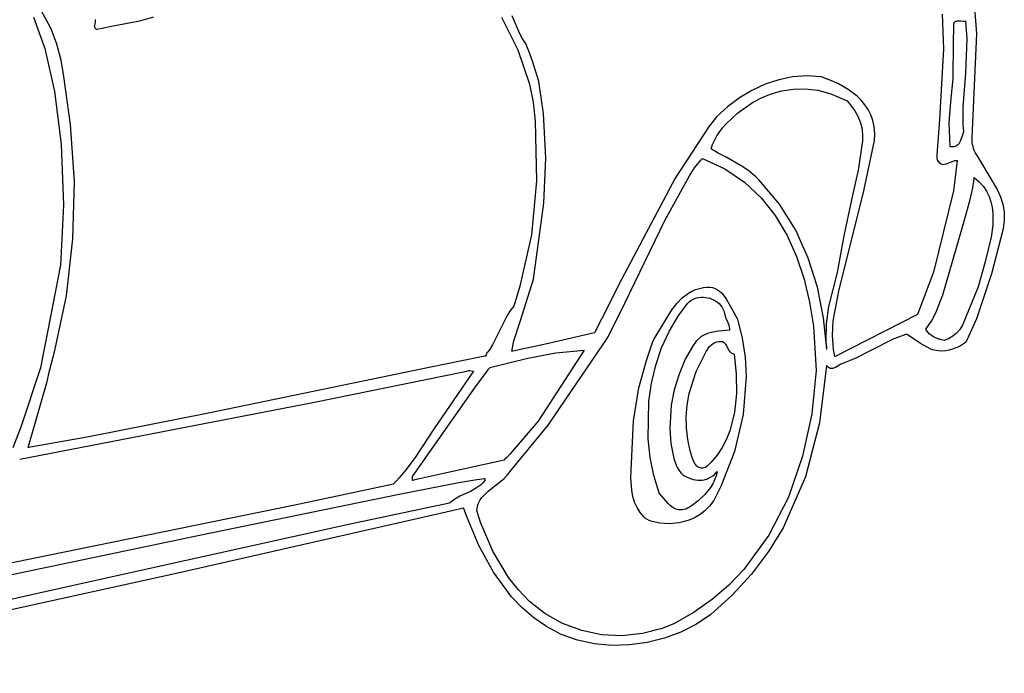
# Model space of a CAD drawing. Extents: x 21.3 to 51.6, y -34 to 34.1.
# Tile 109 of 117: x 46.1 to 49.5, y 19.1 to 21.4. Entities that reach past the tile are written whole.
import ezdxf

# ---------------------------------------------------------------- set-up
doc = ezdxf.new("R2010")
doc.units = 0

msp = doc.modelspace()

# ---------------------------------------------------------------- linework, layer by layer
at = {"layer": 'Layer 1', "color": 7, "linetype": 'CONTINUOUS'}
for p, q in [((46.161045, 21.387245), (46.10727, 21.488376)), ((49.363716, 21.490444), (49.37373, 21.370806)), ((47.788599, 21.369967), (47.761069, 21.432806)), ((49.254771, 21.4389), (49.259163, 21.318167)), ((46.100287, 21.427767), (46.138726, 21.318977)), ((46.312171, 21.39735), (46.31239, 21.400056)), ((46.31232, 21.394699), (46.312171, 21.39735)), ((46.31239, 21.400056), (46.313524, 21.405603)), ((46.313524, 21.405603), (46.314903, 21.411281)), ((46.314903, 21.411281), (46.315707, 21.417027)), ((46.315707, 21.417027), (46.315638, 21.419906)), ((46.46784, 21.413818), (46.36456, 21.394293)), ((46.517006, 21.428634), (46.46784, 21.413818)), ((47.724207, 21.427865), (47.781057, 21.315123)), ((49.294861, 21.393658), (49.29502, 21.40651)), ((49.29502, 21.40651), (49.295044, 21.408414)), ((49.295045, 21.408422), (49.296602, 21.410183)), ((49.296602, 21.410183), (49.298279, 21.411641)), ((49.298279, 21.411641), (49.300064, 21.412823)), ((49.300064, 21.412823), (49.301948, 21.413755)), ((49.301948, 21.413755), (49.303917, 21.414461)), ((49.303917, 21.414461), (49.305962, 21.414969)), ((49.305962, 21.414969), (49.310232, 21.41549)), ((49.310232, 21.41549), (49.319181, 21.415276)), ((49.319181, 21.415276), (49.327572, 21.414769)), ((49.327572, 21.414769), (49.331564, 21.414843)), ((49.331564, 21.414843), (49.33532, 21.415366)), ((49.33532, 21.415366), (49.340118, 21.353026)), ((46.18093, 21.333924), (46.161045, 21.387245)), ((46.312565, 21.393397), (46.31232, 21.394699)), ((46.312941, 21.392112), (46.312565, 21.393397)), ((46.31346, 21.390845), (46.312941, 21.392112)), ((46.314135, 21.389596), (46.31346, 21.390845)), ((46.314979, 21.388367), (46.314135, 21.389596)), ((46.316005, 21.387159), (46.314979, 21.388367)), ((46.317225, 21.385972), (46.316005, 21.387159)), ((46.318652, 21.384808), (46.317225, 21.385972)), ((46.318709, 21.38482), (46.318659, 21.384808)), ((46.318909, 21.384868), (46.318709, 21.38482)), ((46.319309, 21.384964), (46.318909, 21.384868)), ((46.325723, 21.386459), (46.319309, 21.384964)), ((46.33861, 21.389262), (46.325723, 21.386459)), ((46.36456, 21.394293), (46.33861, 21.389262)), ((47.795997, 21.355007), (47.788599, 21.369967)), ((49.294217, 21.341863), (49.294861, 21.393658)), ((49.37373, 21.370806), (49.357312, 21.010194)), ((46.195813, 21.278968), (46.18093, 21.333924)), ((47.804994, 21.341183), (47.795997, 21.355007)), ((47.810309, 21.334827), (47.804994, 21.341183)), ((47.810364, 21.334697), (47.81034, 21.334765)), ((47.810556, 21.334153), (47.810364, 21.334697)), ((47.811327, 21.331979), (47.810556, 21.334153)), ((47.81288, 21.327635), (47.811327, 21.331979)), ((49.292635, 21.21458), (49.294217, 21.341863)), ((49.340118, 21.353026), (49.334964, 21.234172)), ((46.138726, 21.318977), (46.172682, 21.170206)), ((47.781057, 21.315123), (47.821529, 21.195438)), ((47.819196, 21.310312), (47.81288, 21.327635)), ((47.831937, 21.275722), (47.819196, 21.310312)), ((49.259163, 21.318167), (49.245517, 21.072643)), ((46.205443, 21.22253), (46.195813, 21.278968)), ((47.854383, 21.205024), (47.831937, 21.275722)), ((49.334964, 21.234172), (49.326248, 21.116514)), ((46.228082, 21.056044), (46.205443, 21.22253)), ((47.821529, 21.195438), (47.834471, 21.132624)), ((47.870551, 21.09416), (47.854383, 21.205024)), ((48.639702, 21.195323), (48.593992, 21.17407)), ((48.686959, 21.211136), (48.639702, 21.195323)), ((48.735313, 21.221013), (48.686959, 21.211136)), ((48.784316, 21.22446), (48.735313, 21.221013)), ((48.83352, 21.220981), (48.784316, 21.22446)), ((48.834137, 21.220855), (48.83352, 21.220981)), ((48.83502, 21.220564), (48.834137, 21.220855)), ((48.838602, 21.219368), (48.83502, 21.220564)), ((48.845979, 21.216807), (48.838602, 21.219368)), ((48.861456, 21.210986), (48.845979, 21.216807)), ((48.894268, 21.196339), (48.861456, 21.210986)), ((48.927587, 21.177292), (48.894268, 21.196339)), ((49.285815, 21.146936), (49.292635, 21.21458)), ((46.172682, 21.170206), (46.196498, 20.987223)), ((48.593992, 21.17407), (48.550275, 21.147871)), ((48.627182, 21.148181), (48.661021, 21.162071)), ((48.661021, 21.162071), (48.697589, 21.172497)), ((48.697589, 21.172497), (48.736737, 21.178576)), ((48.736737, 21.178576), (48.778318, 21.17942)), ((48.778318, 21.17942), (48.822183, 21.174145)), ((48.822183, 21.174145), (48.868186, 21.161867)), ((48.868186, 21.161867), (48.92421, 21.137587)), ((48.959046, 21.153367), (48.927587, 21.177292)), ((47.834471, 21.132624), (47.841936, 21.067634)), ((48.550275, 21.147871), (48.509001, 21.117221)), ((48.54351, 21.094588), (48.596218, 21.131714)), ((48.596218, 21.131714), (48.627182, 21.148181)), ((48.92421, 21.137587), (48.938891, 21.120575)), ((48.97334, 21.139427), (48.959046, 21.153367)), ((48.986281, 21.12409), (48.97334, 21.139427)), ((48.997575, 21.107296), (48.986281, 21.12409)), ((49.279, 21.060914), (49.285815, 21.146936)), ((47.878281, 20.938357), (47.870551, 21.09416)), ((48.509001, 21.117221), (48.470618, 21.082615)), ((48.504079, 21.057774), (48.54351, 21.094588)), ((48.938891, 21.120575), (48.951555, 21.102799)), ((48.951555, 21.102799), (48.962004, 21.084144)), ((49.006925, 21.088986), (48.997575, 21.107296)), ((49.326248, 21.116514), (49.326595, 21.055669)), ((46.241846, 20.857674), (46.228082, 21.056044)), ((47.841936, 21.067634), (47.846172, 20.859659)), ((48.470618, 21.082615), (48.442701, 21.046017)), ((48.491557, 21.043441), (48.502252, 21.055825)), ((48.502252, 21.055825), (48.504079, 21.057774)), ((48.962004, 21.084144), (48.970044, 21.064496)), ((48.970044, 21.064496), (48.97548, 21.043742)), ((49.014037, 21.069099), (49.006925, 21.088986)), ((49.018614, 21.047578), (49.014037, 21.069099)), ((49.245517, 21.072643), (49.235889, 20.948842)), ((49.282543, 20.977877), (49.279, 21.060914)), ((49.326595, 21.055669), (49.327581, 21.040081)), ((48.442701, 21.046017), (48.327844, 20.868692)), ((48.472152, 21.015701), (48.491557, 21.043441)), ((48.97548, 21.043742), (48.978117, 21.021767)), ((48.978117, 21.021767), (48.977758, 20.998458)), ((49.02036, 21.024362), (49.018614, 21.047578)), ((49.01898, 20.999392), (49.02036, 21.024362)), ((49.328378, 21.030639), (49.323233, 21.015315)), ((49.327581, 21.040081), (49.328235, 21.03222)), ((49.328235, 21.03222), (49.328324, 21.031234)), ((49.328324, 21.031234), (49.32837, 21.03074)), ((49.32837, 21.03074), (49.328375, 21.030679)), ((46.196498, 20.987223), (46.204514, 20.775794)), ((48.457164, 20.985896), (48.472152, 21.015701)), ((48.977758, 20.998458), (48.963151, 20.897262)), ((48.982404, 20.824802), (49.01898, 20.999392)), ((49.310835, 20.987065), (49.308368, 20.9845)), ((49.313013, 20.989934), (49.310835, 20.987065)), ((49.314937, 20.993067), (49.313013, 20.989934)), ((49.318173, 20.999979), (49.314937, 20.993067)), ((49.323233, 21.015315), (49.318173, 20.999979)), ((49.357312, 21.010194), (49.35784, 20.992391)), ((49.35784, 20.992391), (49.359221, 20.983175)), ((48.45199, 20.970929), (48.457164, 20.985896)), ((48.452084, 20.970865), (48.452034, 20.970897)), ((48.45249, 20.970609), (48.452084, 20.970865)), ((48.454114, 20.969592), (48.45249, 20.970609)), ((48.457372, 20.967583), (48.454114, 20.969592)), ((48.463925, 20.963657), (48.457372, 20.967583)), ((48.477154, 20.956112), (48.463925, 20.963657)), ((48.503914, 20.941774), (48.477154, 20.956112)), ((49.282627, 20.97786), (49.282584, 20.977865)), ((49.282713, 20.977851), (49.282627, 20.97786)), ((49.285408, 20.977612), (49.282713, 20.977851)), ((49.29039, 20.977558), (49.285408, 20.977612)), ((49.294861, 20.978035), (49.29039, 20.977558)), ((49.298858, 20.979006), (49.294861, 20.978035)), ((49.302416, 20.980433), (49.298858, 20.979006)), ((49.305574, 20.982277), (49.302416, 20.980433)), ((49.308368, 20.9845), (49.305574, 20.982277)), ((49.359221, 20.983175), (49.361588, 20.973778)), ((49.361588, 20.973778), (49.365122, 20.964222)), ((49.365122, 20.964222), (49.370003, 20.954528)), ((49.370003, 20.954528), (49.376413, 20.944718)), ((47.871833, 20.781878), (47.878281, 20.938357)), ((48.394916, 20.905335), (48.416585, 20.931443)), ((48.416585, 20.931443), (48.422755, 20.937526)), ((48.422755, 20.937526), (48.422805, 20.937573)), ((48.422818, 20.937585), (48.42287, 20.937573)), ((48.42287, 20.937573), (48.500277, 20.901553)), ((48.557097, 20.912255), (48.503914, 20.941774)), ((49.235889, 20.948842), (49.235326, 20.939908)), ((49.235326, 20.939908), (49.235503, 20.937905)), ((49.235503, 20.937905), (49.235908, 20.935969)), ((49.235908, 20.935969), (49.236522, 20.934099)), ((49.236522, 20.934099), (49.237325, 20.932299)), ((49.237325, 20.932299), (49.238298, 20.93057)), ((49.238298, 20.93057), (49.240676, 20.927333)), ((49.240676, 20.927333), (49.243503, 20.924403)), ((49.243503, 20.924403), (49.246622, 20.921797)), ((49.246622, 20.921797), (49.253122, 20.917614)), ((49.261648, 20.917728), (49.268053, 20.919444)), ((49.268053, 20.919444), (49.292019, 20.928487)), ((49.292019, 20.928487), (49.29837, 20.929978)), ((49.306152, 20.930592), (49.293907, 20.824942)), ((49.29837, 20.929978), (49.305175, 20.930635)), ((49.305175, 20.930635), (49.306066, 20.930646)), ((49.306066, 20.930646), (49.306122, 20.930646)), ((49.306149, 20.930646), (49.306152, 20.930592)), ((49.376413, 20.944718), (49.38794, 20.926746)), ((49.38794, 20.926746), (49.445576, 20.829824)), ((48.376984, 20.877047), (48.394916, 20.905335)), ((48.500277, 20.901553), (48.56775, 20.855703)), ((48.58264, 20.894875), (48.557097, 20.912255)), ((48.606899, 20.874283), (48.58264, 20.894875)), ((48.963151, 20.897262), (48.939441, 20.793974)), ((49.253122, 20.917614), (49.254688, 20.916794)), ((49.254688, 20.916794), (49.254737, 20.91677)), ((49.254769, 20.916756), (49.261648, 20.917728)), ((46.236981, 20.65799), (46.241846, 20.857674)), ((47.846172, 20.859659), (47.828201, 20.672881)), ((48.327844, 20.868692), (48.130918, 20.497544)), ((48.293199, 20.72501), (48.376984, 20.877047)), ((48.56775, 20.855703), (48.625831, 20.801167)), ((48.618491, 20.862638), (48.606899, 20.874283)), ((48.689304, 20.778595), (48.618491, 20.862638)), ((49.360946, 20.835182), (49.364532, 20.858347)), ((49.364532, 20.858347), (49.365812, 20.870187)), ((49.365812, 20.870187), (49.365846, 20.87056)), ((49.365846, 20.87056), (49.365863, 20.870747)), ((49.365863, 20.870747), (49.365871, 20.87084)), ((49.365871, 20.87084), (49.365875, 20.870887)), ((49.365892, 20.870916), (49.383081, 20.856401)), ((49.383081, 20.856401), (49.397251, 20.840672)), ((48.896026, 20.476983), (48.982404, 20.824802)), ((49.293907, 20.824942), (49.223904, 20.542371)), ((49.350707, 20.790411), (49.360946, 20.835182)), ((49.397251, 20.840672), (49.408612, 20.823845)), ((49.408612, 20.823845), (49.417378, 20.806037)), ((49.445576, 20.829824), (49.456543, 20.804665)), ((47.835648, 20.518756), (47.871833, 20.781878)), ((48.625831, 20.801167), (48.675061, 20.739085)), ((48.939441, 20.793974), (48.913175, 20.669474)), ((49.32623, 20.703097), (49.350707, 20.790411)), ((49.417378, 20.806037), (49.423761, 20.787367)), ((49.423761, 20.787367), (49.427974, 20.767952)), ((49.456543, 20.804665), (49.464736, 20.778687)), ((46.204514, 20.775794), (46.193291, 20.566813)), ((48.745936, 20.688121), (48.689304, 20.778595)), ((49.427974, 20.767952), (49.430229, 20.747909)), ((49.430229, 20.747909), (49.429715, 20.706409)), ((49.464736, 20.778687), (49.46946, 20.751665)), ((49.46946, 20.751665), (49.470014, 20.723376)), ((48.152771, 20.435608), (48.293199, 20.72501)), ((48.675061, 20.739085), (48.715982, 20.670599)), ((49.470014, 20.723376), (49.465703, 20.693596)), ((48.789524, 20.591877), (48.745936, 20.688121)), ((49.256964, 20.464527), (49.32623, 20.703097)), ((49.429715, 20.706409), (49.423919, 20.663808)), ((49.465703, 20.693596), (49.425532, 20.536705)), ((46.214059, 20.461073), (46.236981, 20.65799)), ((47.828201, 20.672881), (47.788663, 20.494087)), ((48.715982, 20.670599), (48.749135, 20.59685)), ((48.913175, 20.669474), (48.889428, 20.541757)), ((49.423919, 20.663808), (49.403285, 20.579056)), ((48.749135, 20.59685), (48.775061, 20.518981)), ((48.821203, 20.490521), (48.789524, 20.591877)), ((49.403285, 20.579056), (49.379765, 20.491756)), ((46.193291, 20.566813), (46.123852, 20.210791)), ((49.223904, 20.542371), (49.172455, 20.404536)), ((47.790412, 20.374674), (47.835648, 20.518756)), ((48.775061, 20.518981), (48.794302, 20.438132)), ((48.889428, 20.541757), (48.86018, 20.423251)), ((49.425532, 20.536705), (49.373293, 20.381013)), ((47.788663, 20.494087), (47.775647, 20.450786)), ((48.130918, 20.497544), (48.084097, 20.403756)), ((48.37373, 20.470065), (48.385607, 20.476707)), ((48.385607, 20.476707), (48.39826, 20.48216)), ((48.39826, 20.48216), (48.411749, 20.486313)), ((48.411749, 20.486313), (48.426022, 20.489069)), ((48.426022, 20.489069), (48.437362, 20.49064)), ((48.437362, 20.49064), (48.447795, 20.490563)), ((48.447795, 20.490563), (48.457384, 20.488981)), ((48.457384, 20.488981), (48.466191, 20.486035)), ((48.466191, 20.486035), (48.474279, 20.481866)), ((48.474279, 20.481866), (48.481711, 20.476617)), ((48.481711, 20.476617), (48.488549, 20.470429)), ((48.842108, 20.384715), (48.821203, 20.490521)), ((48.876308, 20.374048), (48.896026, 20.476983)), ((49.379765, 20.491756), (49.325432, 20.358307)), ((46.173652, 20.271003), (46.214059, 20.461073)), ((47.775647, 20.450786), (47.768691, 20.429358)), ((48.332855, 20.433841), (48.352081, 20.45366)), ((48.352081, 20.45366), (48.37373, 20.470065)), ((48.488549, 20.470429), (48.494856, 20.463443)), ((48.494856, 20.463443), (48.506128, 20.447649)), ((48.506128, 20.447649), (48.525061, 20.41273)), ((49.232648, 20.401495), (49.256964, 20.464527)), ((47.755398, 20.410352), (47.745123, 20.394477)), ((47.767263, 20.425088), (47.755398, 20.410352)), ((47.767298, 20.42519), (47.767263, 20.425088)), ((47.767354, 20.425357), (47.767298, 20.42519)), ((47.767801, 20.42669), (47.767354, 20.425357)), ((47.768691, 20.429358), (47.767801, 20.42669)), ((48.095499, 20.32022), (48.152771, 20.435608)), ((48.25703, 20.314816), (48.315593, 20.411501)), ((48.315593, 20.411501), (48.332855, 20.433841)), ((48.525061, 20.41273), (48.543654, 20.379256)), ((48.794302, 20.438132), (48.807399, 20.355445)), ((48.86018, 20.423251), (48.851827, 20.362847)), ((47.745123, 20.394477), (47.727657, 20.36035)), ((47.767794, 20.304154), (47.790412, 20.374674)), ((48.084097, 20.403756), (48.060528, 20.356998)), ((48.543654, 20.379256), (48.56019, 20.313925)), ((48.853377, 20.275116), (48.842108, 20.384715)), ((48.873332, 20.323306), (48.876308, 20.374048)), ((49.168599, 20.395893), (48.882371, 20.249827)), ((49.168655, 20.395927), (49.168599, 20.395893)), ((49.168764, 20.396171), (49.168655, 20.395927)), ((49.168982, 20.39666), (49.168764, 20.396171)), ((49.172455, 20.404536), (49.168982, 20.39666)), ((49.197831, 20.344544), (49.216879, 20.372072)), ((49.216879, 20.372072), (49.232648, 20.401495)), ((49.373293, 20.381013), (49.33942, 20.306639)), ((47.727657, 20.36035), (47.693292, 20.28985)), ((48.060528, 20.356998), (48.048662, 20.333677)), ((48.807399, 20.355445), (48.817265, 20.20148)), ((48.851827, 20.362847), (48.850539, 20.303388)), ((49.197876, 20.344431), (49.197849, 20.344484)), ((49.198766, 20.342743), (49.197876, 20.344431)), ((49.200733, 20.339465), (49.198766, 20.342743)), ((49.205368, 20.333317), (49.200733, 20.339465)), ((49.315667, 20.343987), (49.304314, 20.331159)), ((49.325432, 20.358307), (49.315667, 20.343987)), ((47.760327, 20.268192), (47.767794, 20.304154)), ((48.047784, 20.332023), (47.877205, 20.292179)), ((48.047825, 20.332038), (48.047784, 20.332023)), ((48.047918, 20.33222), (48.047825, 20.332038)), ((48.048662, 20.333677), (48.047918, 20.33222)), ((48.084693, 20.302162), (48.095499, 20.32022)), ((48.248511, 20.298027), (48.253433, 20.309057)), ((48.253433, 20.309057), (48.25703, 20.314816)), ((48.56019, 20.313925), (48.569985, 20.247678)), ((48.850539, 20.303388), (48.851634, 20.289075)), ((48.877182, 20.273841), (48.873332, 20.323306)), ((49.085932, 20.311226), (48.999668, 20.267274)), ((49.131085, 20.32785), (49.085932, 20.311226)), ((49.131197, 20.32784), (49.131085, 20.32785)), ((49.131266, 20.32779), (49.131197, 20.32784)), ((49.131404, 20.327692), (49.131266, 20.32779)), ((49.133604, 20.326121), (49.131404, 20.327692)), ((49.137944, 20.323027), (49.133604, 20.326121)), ((49.146431, 20.317019), (49.137944, 20.323027)), ((49.179363, 20.295064), (49.146431, 20.317019)), ((49.210829, 20.327724), (49.205368, 20.333317)), ((49.216993, 20.322706), (49.210829, 20.327724)), ((49.223734, 20.318279), (49.216993, 20.322706)), ((49.230926, 20.314462), (49.223734, 20.318279)), ((49.246165, 20.308728), (49.230926, 20.314462)), ((49.261707, 20.305646), (49.246165, 20.308728)), ((49.262057, 20.305756), (49.261767, 20.305664)), ((49.262634, 20.305942), (49.262057, 20.305756)), ((49.267158, 20.307519), (49.262634, 20.305942)), ((49.275731, 20.311138), (49.267158, 20.307519)), ((49.291095, 20.320113), (49.275731, 20.311138)), ((49.304314, 20.331159), (49.291095, 20.320113)), ((49.33942, 20.306639), (49.337085, 20.302093)), ((46.155199, 20.200092), (46.173652, 20.271003)), ((47.682365, 20.273272), (47.676262, 20.265317)), ((47.693292, 20.28985), (47.682365, 20.273272)), ((47.877205, 20.292179), (47.764367, 20.268477)), ((48.01171, 20.272315), (47.851975, 20.025012)), ((47.886824, 20.01135), (48.07829, 20.294078)), ((47.913103, 20.263123), (48.01171, 20.272315)), ((48.07829, 20.294078), (48.084693, 20.302162)), ((48.228038, 20.235794), (48.242391, 20.281137)), ((48.242391, 20.281137), (48.248511, 20.298027)), ((48.851634, 20.289075), (48.852422, 20.282038)), ((48.852422, 20.282038), (48.852879, 20.278553)), ((48.852879, 20.278553), (48.853124, 20.276819)), ((48.853124, 20.276819), (48.85325, 20.275954)), ((48.85325, 20.275954), (48.853314, 20.275522)), ((48.853314, 20.275522), (48.853346, 20.275306)), ((48.853346, 20.275306), (48.853363, 20.275198)), ((48.853363, 20.275198), (48.853371, 20.275144)), ((48.88219, 20.249773), (48.877182, 20.273841)), ((49.214806, 20.275605), (49.179363, 20.295064)), ((49.220959, 20.273422), (49.214806, 20.275605)), ((49.227483, 20.271664), (49.220959, 20.273422)), ((49.240484, 20.269402), (49.227483, 20.271664)), ((49.25337, 20.268717), (49.240484, 20.269402)), ((49.266083, 20.269499), (49.25337, 20.268717)), ((49.27856, 20.271635), (49.266083, 20.269499)), ((49.290743, 20.275012), (49.27856, 20.271635)), ((49.313982, 20.285044), (49.290743, 20.275012)), ((49.335317, 20.298699), (49.313982, 20.285044)), ((49.335463, 20.298975), (49.335317, 20.298699)), ((49.335611, 20.299259), (49.335463, 20.298975)), ((49.335907, 20.299825), (49.335611, 20.299259)), ((49.337085, 20.302093), (49.335907, 20.299825)), ((47.649462, 20.247251), (47.479556, 20.212339)), ((47.666148, 20.25068), (47.649462, 20.247251)), ((47.669612, 20.251391), (47.666148, 20.25068)), ((47.669939, 20.251459), (47.669612, 20.251391)), ((47.670019, 20.251475), (47.669939, 20.251459)), ((47.670057, 20.251526), (47.670046, 20.251486)), ((47.67011, 20.251709), (47.670057, 20.251526)), ((47.670631, 20.253533), (47.67011, 20.251709)), ((47.672243, 20.259172), (47.670631, 20.253533)), ((47.672761, 20.260981), (47.672243, 20.259172)), ((47.672812, 20.261159), (47.672761, 20.260981)), ((47.672925, 20.261318), (47.672873, 20.261258)), ((47.673028, 20.261438), (47.672925, 20.261318)), ((47.676262, 20.265317), (47.673028, 20.261438)), ((47.683944, 20.211203), (47.816247, 20.244041)), ((47.76033, 20.268146), (47.760327, 20.268192)), ((47.760446, 20.268154), (47.76033, 20.268146)), ((47.760678, 20.268171), (47.760446, 20.268154)), ((47.764367, 20.268477), (47.760678, 20.268171)), ((47.816247, 20.244041), (47.913103, 20.263123)), ((48.201265, 20.140991), (48.228038, 20.235794)), ((48.569985, 20.247678), (48.573474, 20.180995)), ((48.882371, 20.249827), (48.882199, 20.249745)), ((48.934433, 20.235527), (48.923234, 20.231073)), ((48.956488, 20.245321), (48.934433, 20.235527)), ((48.999668, 20.267274), (48.956488, 20.245321)), ((46.123852, 20.210791), (46.05727, 20.007717)), ((47.479556, 20.212339), (46.70201, 20.051857)), ((47.602741, 20.199228), (47.610678, 20.200953)), ((47.610678, 20.200953), (47.612662, 20.201385)), ((47.612662, 20.201385), (47.61291, 20.201439)), ((47.61291, 20.201439), (47.613034, 20.201466)), ((47.613034, 20.201466), (47.613099, 20.20148)), ((47.613109, 20.201478), (47.613151, 20.20147)), ((47.613151, 20.20147), (47.613332, 20.201434)), ((47.613332, 20.201434), (47.615125, 20.201075)), ((47.615125, 20.201075), (47.626989, 20.198701)), ((47.674697, 20.199007), (47.679829, 20.205797)), ((47.679829, 20.205797), (47.6824, 20.209185)), ((47.6824, 20.209185), (47.683687, 20.210877)), ((47.683687, 20.210877), (47.683848, 20.211088)), ((47.683848, 20.211088), (47.683929, 20.211194)), ((48.817265, 20.20148), (48.801509, 20.051125)), ((48.85334, 20.217565), (48.828763, 20.019899)), ((48.853392, 20.218129), (48.85334, 20.217565)), ((48.853441, 20.218067), (48.853392, 20.218129)), ((48.85423, 20.217099), (48.853441, 20.218067)), ((48.855805, 20.215331), (48.85423, 20.217099)), ((48.858939, 20.212432), (48.855805, 20.215331)), ((48.862056, 20.210325), (48.858939, 20.212432)), ((48.863609, 20.209546), (48.862056, 20.210325)), ((48.865158, 20.20894), (48.863609, 20.209546)), ((48.866704, 20.208496), (48.865158, 20.20894)), ((48.868246, 20.208207), (48.866704, 20.208496)), ((48.869786, 20.208064), (48.868246, 20.208207)), ((48.871324, 20.208057), (48.869786, 20.208064)), ((48.874393, 20.208418), (48.871324, 20.208057)), ((48.877455, 20.209222), (48.874393, 20.208418)), ((48.883567, 20.211876), (48.877455, 20.209222)), ((48.889679, 20.215458), (48.883567, 20.211876)), ((48.901969, 20.223166), (48.889679, 20.215458)), ((48.908181, 20.226172), (48.901969, 20.223166)), ((48.911312, 20.227218), (48.908181, 20.226172)), ((48.914461, 20.227866), (48.911312, 20.227218)), ((48.914567, 20.227897), (48.914461, 20.227866)), ((48.914745, 20.22796), (48.914567, 20.227897)), ((48.917583, 20.228975), (48.914745, 20.22796)), ((48.923234, 20.231073), (48.917583, 20.228975)), ((46.147723, 20.163266), (46.155199, 20.200092)), ((47.075918, 20.090911), (47.586861, 20.195786)), ((47.626989, 20.198701), (47.490704, 20.000264)), ((47.586861, 20.195786), (47.602741, 20.199228)), ((47.634094, 20.144074), (47.674697, 20.199007)), ((48.573474, 20.180995), (48.56328, 20.04824)), ((46.081155, 19.933427), (46.147723, 20.163266)), ((47.415888, 19.833438), (47.634094, 20.144074)), ((48.182724, 20.026544), (48.201265, 20.140991)), ((46.052048, 19.893157), (47.075918, 20.090911)), ((46.70201, 20.051857), (46.298294, 19.972375)), ((48.56328, 20.04824), (48.533099, 19.919496)), ((48.801509, 20.051125), (48.769765, 19.90347)), ((46.05727, 20.007717), (46.028615, 19.932822)), ((47.490704, 20.000264), (47.42523, 19.899678)), ((47.851975, 20.025012), (47.755196, 19.911917)), ((47.758487, 19.855789), (47.886824, 20.01135)), ((48.172973, 19.829621), (48.182724, 20.026544)), ((48.828763, 20.019899), (48.779593, 19.831544)), ((46.239694, 19.96145), (46.088935, 19.935382)), ((46.298294, 19.972375), (46.239694, 19.96145)), ((46.081474, 19.933507), (46.081187, 19.933434)), ((46.082047, 19.933653), (46.081474, 19.933507)), ((46.084342, 19.934235), (46.082047, 19.933653)), ((46.088935, 19.935382), (46.084342, 19.934235)), ((46.051989, 19.893144), (46.052048, 19.893157)), ((47.42523, 19.899678), (47.389116, 19.851948)), ((47.741989, 19.898405), (47.735283, 19.891705)), ((47.755196, 19.911917), (47.741989, 19.898405)), ((48.533099, 19.919496), (48.486418, 19.798603)), ((48.769765, 19.90347), (48.720712, 19.761877)), ((47.733923, 19.890368), (47.471612, 19.832339)), ((47.734018, 19.890453), (47.733966, 19.890401)), ((47.73444, 19.890871), (47.734018, 19.890453)), ((47.735283, 19.891705), (47.73444, 19.890871)), ((47.369709, 19.829088), (47.359605, 19.817954)), ((47.389116, 19.851948), (47.369709, 19.829088)), ((47.415879, 19.820383), (47.415879, 19.833387)), ((47.439862, 19.825086), (47.42416, 19.821459)), ((47.471612, 19.832339), (47.439862, 19.825086)), ((47.639109, 19.822876), (47.657922, 19.825653)), ((47.657922, 19.825653), (47.664005, 19.826313)), ((47.664005, 19.826313), (47.666192, 19.826455)), ((47.666192, 19.826455), (47.667069, 19.826479)), ((47.667069, 19.826479), (47.667168, 19.82648)), ((47.667168, 19.82648), (47.667217, 19.82648)), ((47.667265, 19.826456), (47.667265, 19.826352)), ((47.667265, 19.826352), (47.667265, 19.825277)), ((47.667265, 19.825277), (47.667265, 19.819535)), ((47.678785, 19.78242), (47.73333, 19.826196)), ((47.73333, 19.826196), (47.745012, 19.838561)), ((47.745012, 19.838561), (47.758487, 19.855789)), ((48.176547, 19.785204), (48.172973, 19.829621)), ((48.779593, 19.831544), (48.702039, 19.655326)), ((47.34919, 19.80703), (47.007205, 19.733892)), ((47.349292, 19.80712), (47.349251, 19.807078)), ((47.349374, 19.807204), (47.349292, 19.80712)), ((47.349539, 19.807373), (47.349374, 19.807204)), ((47.349868, 19.807711), (47.349539, 19.807373)), ((47.350525, 19.808388), (47.349868, 19.807711)), ((47.351837, 19.809744), (47.350525, 19.808388)), ((47.354445, 19.812467), (47.351837, 19.809744)), ((47.359605, 19.817954), (47.354445, 19.812467)), ((47.363058, 19.770363), (47.576428, 19.811824)), ((47.415879, 19.819628), (47.415879, 19.820383)), ((47.415879, 19.819556), (47.415879, 19.819628)), ((47.41599, 19.819561), (47.415929, 19.819547)), ((47.416112, 19.81959), (47.41599, 19.819561)), ((47.416355, 19.819646), (47.416112, 19.81959)), ((47.42416, 19.821459), (47.416355, 19.819646)), ((47.576428, 19.811824), (47.639109, 19.822876)), ((47.634693, 19.791427), (47.616716, 19.781659)), ((47.651713, 19.803635), (47.634693, 19.791427)), ((47.659704, 19.811045), (47.651713, 19.803635)), ((47.667265, 19.819535), (47.659704, 19.811045)), ((48.486418, 19.798603), (48.461274, 19.749696)), ((46.682053, 19.631108), (47.363058, 19.770363)), ((47.579926, 19.764442), (47.562133, 19.75449)), ((47.616716, 19.781659), (47.579926, 19.764442)), ((47.650929, 19.752124), (47.655497, 19.758736)), ((47.655497, 19.758736), (47.666293, 19.771037)), ((47.666293, 19.771037), (47.678785, 19.78242)), ((48.180602, 19.764313), (48.176547, 19.785204)), ((48.186632, 19.744427), (48.180602, 19.764313)), ((48.720712, 19.761877), (48.65303, 19.629706)), ((47.007205, 19.733892), (45.827762, 19.492723)), ((47.543629, 19.740363), (47.199523, 19.667167)), ((47.543929, 19.740624), (47.543682, 19.740395)), ((47.544425, 19.741077), (47.543929, 19.740624)), ((47.545422, 19.741973), (47.544425, 19.741077)), ((47.562133, 19.75449), (47.545422, 19.741973)), ((47.586682, 19.722019), (47.55808, 19.715122)), ((47.592877, 19.723513), (47.586682, 19.722019)), ((47.593467, 19.723656), (47.592877, 19.723513)), ((47.593612, 19.72369), (47.593467, 19.723656)), ((47.593748, 19.72342), (47.593654, 19.723701)), ((47.594263, 19.721879), (47.593748, 19.72342)), ((47.639999, 19.721522), (47.641476, 19.729889)), ((47.641476, 19.729889), (47.643841, 19.737747)), ((47.643841, 19.737747), (47.647018, 19.745144)), ((47.647018, 19.745144), (47.650929, 19.752124)), ((48.194981, 19.725643), (48.186632, 19.744427)), ((48.205996, 19.708055), (48.194981, 19.725643)), ((48.446685, 19.730522), (48.430819, 19.714429)), ((48.461274, 19.749696), (48.446685, 19.730522)), ((47.55808, 19.715122), (46.601455, 19.497095)), ((47.596344, 19.715716), (47.594263, 19.721879)), ((47.605007, 19.691073), (47.596344, 19.715716)), ((47.645538, 19.593611), (47.605007, 19.691073)), ((47.639489, 19.712599), (47.639999, 19.721522)), ((47.639509, 19.712525), (47.639494, 19.712574)), ((47.639568, 19.712328), (47.639509, 19.712525)), ((47.639807, 19.711541), (47.639568, 19.712328)), ((47.640767, 19.708394), (47.639807, 19.711541)), ((47.644707, 19.695832), (47.640767, 19.708394)), ((47.65308, 19.670856), (47.644707, 19.695832)), ((48.220023, 19.691759), (48.205996, 19.708055)), ((48.221649, 19.690121), (48.220023, 19.691759)), ((48.223554, 19.68833), (48.221649, 19.690121)), ((48.226137, 19.686478), (48.223554, 19.68833)), ((48.396317, 19.690595), (48.378214, 19.682412)), ((48.413941, 19.701194), (48.396317, 19.690595)), ((48.430819, 19.714429), (48.413941, 19.701194)), ((47.199523, 19.667167), (46.253651, 19.457737)), ((47.694068, 19.573604), (47.65308, 19.670856)), ((48.229366, 19.684591), (48.226137, 19.686478)), ((48.237626, 19.680827), (48.229366, 19.684591)), ((48.248068, 19.677259), (48.237626, 19.680827)), ((48.274433, 19.6716), (48.248068, 19.677259)), ((48.306332, 19.66939), (48.274433, 19.6716)), ((48.341635, 19.672402), (48.306332, 19.66939)), ((48.359898, 19.676422), (48.341635, 19.672402)), ((48.378214, 19.682412), (48.359898, 19.676422)), ((48.702039, 19.655326), (48.651433, 19.572651)), ((45.085063, 19.296028), (46.682053, 19.631108)), ((48.65303, 19.629706), (48.565397, 19.510316)), ((47.69661, 19.500672), (47.645538, 19.593611)), ((47.749409, 19.482404), (47.694068, 19.573604)), ((48.651433, 19.572651), (48.592309, 19.49407)), ((46.601455, 19.497095), (45.098042, 19.168846)), ((47.759737, 19.415908), (47.69661, 19.500672)), ((48.565397, 19.510316), (48.513686, 19.456465)), ((48.592309, 19.49407), (48.524193, 19.419937)), ((46.253651, 19.457737), (44.856049, 19.149834)), ((47.783447, 19.439827), (47.749409, 19.482404)), ((48.513686, 19.456465), (48.456493, 19.407069)), ((47.796296, 19.377733), (47.759737, 19.415908)), ((47.822254, 19.399666), (47.783447, 19.439827)), ((48.524193, 19.419937), (48.450716, 19.354143)), ((47.875002, 19.357373), (47.822254, 19.399666)), ((48.456493, 19.407069), (48.393651, 19.362549)), ((47.836438, 19.342971), (47.796296, 19.377733)), ((47.936802, 19.322473), (47.875002, 19.357373)), ((48.393651, 19.362549), (48.324997, 19.323325)), ((48.450716, 19.354143), (48.401191, 19.320635)), ((47.880352, 19.31208), (47.836438, 19.342971)), ((47.931868, 19.284854), (47.880352, 19.31208)), ((48.00301, 19.29795), (47.936802, 19.322473)), ((48.324997, 19.323325), (48.28271, 19.305482)), ((48.401191, 19.320635), (48.347262, 19.293077)), ((47.988153, 19.264733), (47.931868, 19.284854)), ((48.072164, 19.283897), (48.00301, 19.29795)), ((48.142805, 19.280405), (48.072164, 19.283897)), ((48.213474, 19.28757), (48.142805, 19.280405)), ((48.28271, 19.305482), (48.213474, 19.28757)), ((48.347262, 19.293077), (48.289947, 19.271684)), ((48.047151, 19.25207), (47.988153, 19.264733)), ((48.107847, 19.246649), (48.047151, 19.25207)), ((48.169222, 19.248254), (48.107847, 19.246649)), ((48.230261, 19.256671), (48.169222, 19.248254)), ((48.289947, 19.271684), (48.230261, 19.256671))]:
    msp.add_line(p, q, dxfattribs=at)
at = {"layer": 'Layer 1', "color": 8, "linetype": 'CONTINUOUS'}
for p, q in [((48.375855, 20.439306), (48.381973, 20.443955)), ((48.381973, 20.443955), (48.388514, 20.447799)), ((48.388514, 20.447799), (48.395407, 20.450859)), ((48.395407, 20.450859), (48.402583, 20.453153)), ((48.402583, 20.453153), (48.409971, 20.454701)), ((48.409971, 20.454701), (48.417502, 20.455524)), ((48.417502, 20.455524), (48.425104, 20.45564)), ((48.425104, 20.45564), (48.432709, 20.455068)), ((48.432709, 20.455068), (48.447644, 20.451944)), ((48.447644, 20.451944), (48.454833, 20.449429)), ((48.454833, 20.449429), (48.461745, 20.446306)), ((48.461745, 20.446306), (48.468307, 20.442594)), ((48.468307, 20.442594), (48.474451, 20.438312)), ((48.33764, 20.390094), (48.37023, 20.433834)), ((48.37023, 20.433834), (48.375855, 20.439306)), ((48.474451, 20.438312), (48.480106, 20.43348)), ((48.480106, 20.43348), (48.485202, 20.428118)), ((48.485202, 20.428118), (48.489669, 20.422245)), ((48.489669, 20.422245), (48.493437, 20.415881)), ((48.493437, 20.415881), (48.496435, 20.409045)), ((48.496435, 20.409045), (48.498041, 20.403981)), ((48.306229, 20.336682), (48.33764, 20.390094)), ((48.498041, 20.403981), (48.49921, 20.398701)), ((48.49921, 20.398701), (48.501042, 20.390714)), ((48.501042, 20.390714), (48.503871, 20.383036)), ((48.503871, 20.383036), (48.510572, 20.367866)), ((48.477321, 20.337919), (48.458405, 20.334564)), ((48.515871, 20.341755), (48.477321, 20.337919)), ((48.510572, 20.367866), (48.513471, 20.360003)), ((48.513471, 20.360003), (48.515419, 20.351707)), ((48.515419, 20.351707), (48.515885, 20.347339)), ((48.515889, 20.341918), (48.51588, 20.341772)), ((48.515885, 20.347339), (48.515932, 20.342793)), ((48.515905, 20.342211), (48.515889, 20.341918)), ((48.515932, 20.342793), (48.515905, 20.342211)), ((48.280292, 20.279539), (48.306229, 20.336682)), ((48.413834, 20.316438), (48.400336, 20.302642)), ((48.416686, 20.31864), (48.413834, 20.316438)), ((48.418722, 20.319845), (48.416686, 20.31864)), ((48.422856, 20.322114), (48.418722, 20.319845)), ((48.440146, 20.329487), (48.422856, 20.322114)), ((48.458405, 20.334564), (48.440146, 20.329487)), ((48.259843, 20.2194), (48.280292, 20.279539)), ((48.387171, 20.285066), (48.362504, 20.241004)), ((48.400336, 20.302642), (48.387171, 20.285066)), ((48.435231, 20.267689), (48.445762, 20.283834)), ((48.445762, 20.283834), (48.446102, 20.284328)), ((48.446102, 20.284328), (48.446271, 20.284575)), ((48.446271, 20.284575), (48.446356, 20.284698)), ((48.446356, 20.284698), (48.446399, 20.28476)), ((48.446435, 20.284812), (48.454465, 20.291896)), ((48.454465, 20.291896), (48.463193, 20.297502)), ((48.463193, 20.297502), (48.467819, 20.299617)), ((48.467819, 20.299617), (48.47262, 20.301201)), ((48.47262, 20.301201), (48.477595, 20.302201)), ((48.477595, 20.302201), (48.482746, 20.302563)), ((48.482746, 20.302563), (48.488071, 20.302233)), ((48.488071, 20.302233), (48.490799, 20.301792)), ((48.490799, 20.301792), (48.49218, 20.3015)), ((48.49218, 20.3015), (48.492223, 20.30149)), ((48.492267, 20.301479), (48.495085, 20.299454)), ((48.495085, 20.299454), (48.497593, 20.297241)), ((48.497593, 20.297241), (48.501834, 20.292361)), ((48.501834, 20.292361), (48.505304, 20.287073)), ((48.505304, 20.287073), (48.511182, 20.276202)), ((48.511182, 20.276202), (48.514216, 20.271085)), ((48.514216, 20.271085), (48.517731, 20.26649)), ((48.362504, 20.241004), (48.341165, 20.189104)), ((48.399753, 20.197595), (48.435231, 20.267689)), ((48.517731, 20.26649), (48.519767, 20.264461)), ((48.519767, 20.264461), (48.52204, 20.262649)), ((48.52204, 20.262649), (48.52459, 20.261085)), ((48.52459, 20.261085), (48.527456, 20.259796)), ((48.527456, 20.259796), (48.529887, 20.259015)), ((48.529887, 20.259015), (48.532544, 20.258425)), ((48.532544, 20.258425), (48.539167, 20.190178)), ((48.244893, 20.157004), (48.259843, 20.2194)), ((48.341165, 20.189104), (48.324484, 20.134222)), ((48.376145, 20.121091), (48.399753, 20.197595)), ((48.539167, 20.190178), (48.539787, 20.121957)), ((48.235457, 20.093087), (48.244893, 20.157004)), ((48.324484, 20.134222), (48.313792, 20.081209)), ((48.369307, 20.081442), (48.376145, 20.121091)), ((48.539787, 20.121957), (48.53288, 20.055414)), ((48.233176, 19.963639), (48.235457, 20.093087)), ((48.313792, 20.081209), (48.308363, 19.999542)), ((48.366053, 20.041398), (48.369307, 20.081442)), ((48.366591, 20.001363), (48.366053, 20.041398)), ((48.53288, 20.055414), (48.51692, 19.992203)), ((48.308363, 19.999542), (48.312057, 19.947244)), ((48.371126, 19.961739), (48.366591, 20.001363)), ((48.240358, 19.899583), (48.233176, 19.963639)), ((48.379862, 19.922928), (48.371126, 19.961739)), ((48.505068, 19.962363), (48.49038, 19.933976)), ((48.51692, 19.992203), (48.505068, 19.962363)), ((48.312057, 19.947244), (48.322358, 19.8957)), ((48.49038, 19.933976), (48.472665, 19.907249)), ((48.253105, 19.836953), (48.240358, 19.899583)), ((48.322358, 19.8957), (48.330572, 19.872971)), ((48.386861, 19.899663), (48.379862, 19.922928)), ((48.392703, 19.88368), (48.386861, 19.899663)), ((48.472665, 19.907249), (48.451734, 19.882387)), ((48.330572, 19.872971), (48.335548, 19.86285)), ((48.335548, 19.86285), (48.341143, 19.853742)), ((48.396498, 19.876598), (48.392703, 19.88368)), ((48.398706, 19.873434), (48.396498, 19.876598)), ((48.401154, 19.870579), (48.398706, 19.873434)), ((48.40387, 19.868075), (48.401154, 19.870579)), ((48.406878, 19.865965), (48.40387, 19.868075)), ((48.410206, 19.864292), (48.406878, 19.865965)), ((48.413879, 19.863099), (48.410206, 19.864292)), ((48.417923, 19.862428), (48.413879, 19.863099)), ((48.422363, 19.862323), (48.417923, 19.862428)), ((48.427227, 19.862826), (48.422363, 19.862323)), ((48.43254, 19.863979), (48.427227, 19.862826)), ((48.432623, 19.864049), (48.432574, 19.864006)), ((48.43302, 19.864396), (48.432623, 19.864049)), ((48.433809, 19.86509), (48.43302, 19.864396)), ((48.440002, 19.870721), (48.433809, 19.86509)), ((48.451734, 19.882387), (48.440002, 19.870721)), ((48.271431, 19.776489), (48.253105, 19.836953)), ((48.341143, 19.853742), (48.347385, 19.845785)), ((48.347385, 19.845785), (48.354304, 19.839117)), ((48.354304, 19.839117), (48.358027, 19.83631)), ((48.358027, 19.83631), (48.36193, 19.833877)), ((48.36193, 19.833877), (48.371536, 19.829272)), ((48.371536, 19.829272), (48.389834, 19.823064)), ((48.427776, 19.822028), (48.439789, 19.825623)), ((48.439789, 19.825623), (48.44997, 19.830488)), ((48.44997, 19.830488), (48.458301, 19.835945)), ((48.458301, 19.835945), (48.464768, 19.841312)), ((48.46956, 19.83568), (48.46451, 19.82168)), ((48.464768, 19.841312), (48.472041, 19.849058)), ((48.472823, 19.850085), (48.46956, 19.83568)), ((48.472041, 19.849058), (48.472668, 19.849876)), ((48.472668, 19.849876), (48.472801, 19.850059)), ((48.389834, 19.823064), (48.398318, 19.821371)), ((48.398318, 19.821371), (48.406356, 19.820507)), ((48.406356, 19.820507), (48.413947, 19.820384)), ((48.413947, 19.820384), (48.421087, 19.82092)), ((48.421087, 19.82092), (48.427776, 19.822028)), ((48.449836, 19.795107), (48.430366, 19.770784)), ((48.45787, 19.808138), (48.449836, 19.795107)), ((48.46451, 19.82168), (48.45787, 19.808138)), ((48.271476, 19.776432), (48.271447, 19.776465)), ((48.271533, 19.776366), (48.271476, 19.776432)), ((48.271988, 19.775836), (48.271533, 19.776366)), ((48.272899, 19.774767), (48.271988, 19.775836)), ((48.287541, 19.756707), (48.272899, 19.774767)), ((48.302991, 19.739036), (48.287541, 19.756707)), ((48.430366, 19.770784), (48.407667, 19.749129)), ((48.311329, 19.731341), (48.302991, 19.739036)), ((48.32024, 19.724937), (48.311329, 19.731341)), ((48.32495, 19.722344), (48.32024, 19.724937)), ((48.32985, 19.720222), (48.32495, 19.722344)), ((48.370769, 19.722763), (48.364105, 19.720188)), ((48.377136, 19.726448), (48.370769, 19.722763)), ((48.383303, 19.730559), (48.377136, 19.726448)), ((48.407667, 19.749129), (48.383303, 19.730559)), ((48.334955, 19.718622), (48.32985, 19.720222)), ((48.340281, 19.717594), (48.334955, 19.718622)), ((48.345844, 19.717186), (48.340281, 19.717594)), ((48.351658, 19.71745), (48.345844, 19.717186)), ((48.35774, 19.718434), (48.351658, 19.71745)), ((48.364105, 19.720188), (48.35774, 19.718434))]:
    msp.add_line(p, q, dxfattribs=at)

doc.saveas('drawing.dxf')
